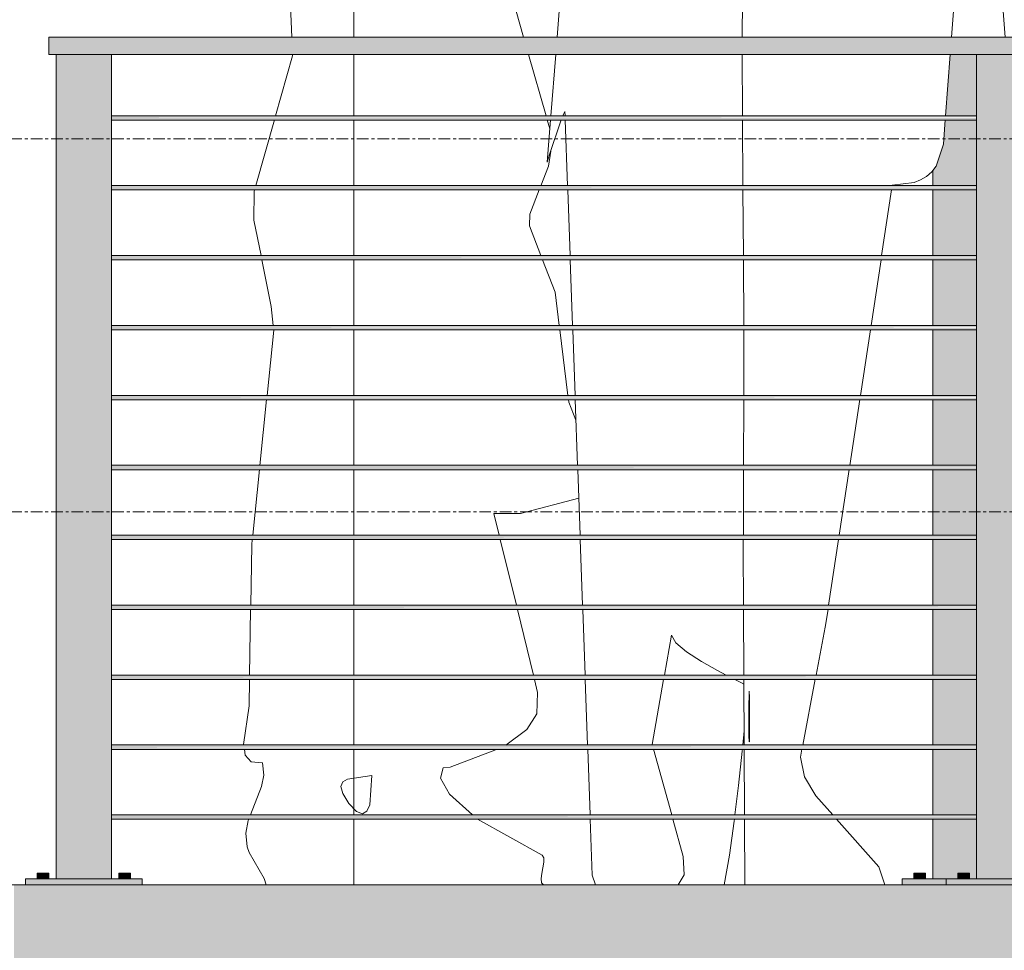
# Model space of a CAD drawing. Header units: inches. Extents: x -3203 to -1826, y -167 to 342.
# Tile 3 of 31: x -3074 to -3032, y -33 to 7. Entities that reach past the tile are written whole.
import ezdxf

# ---------------------------------------------------------------- set-up
doc = ezdxf.new("R2010")
doc.units = ezdxf.units.IN
doc.header["$MEASUREMENT"] = 0
doc.linetypes.add('Grid Line 1_2_', pattern=[0.875, 0.5, -0.125, 0.125, -0.125])
for name, color, linetype, lineweight in [('A-DETL-GENF-1', 8, 'Continuous', 9), ('A-FLOR', 192, 'Continuous', 18), ('A-FLOR-HRAL', 11, 'Continuous', 9), ('A-FLOR-LEVL-1', 51, 'Grid Line 1_2_', 9)]:
    doc.layers.add(name, color=color, linetype=linetype, lineweight=lineweight)

# ---------------------------------------------------------------- blocks, each defined once
blk = doc.blocks.new('Railing - 2_ x 1_2_ 2-1173542-BUILDING ELEVATION - WEST')
at = {"layer": 'A-FLOR-HRAL'}
for points in [[(-2756, -29.75), (-2754.149, -29.75), (-2754.149, 5.625), (-2756.524, 5.625), (-2756.524, -29.75)], [(-2757.328, -29.75), (-2757.087, -29.75), (-2757.087, -29.5), (-2757.337, -29.5), (-2757.332, -29.75)], [(-2756.841, -29.75), (-2756.837, -29.75), (-2756.845, -29.5), (-2757.087, -29.5), (-2757.087, -29.75), (-2756.845, -29.75)], [(-2753.803, -29.75), (-2753.587, -29.75), (-2753.598, -29.5), (-2753.837, -29.5), (-2753.816, -29.75)], [(-2753.341, -29.75), (-2753.337, -29.75), (-2753.345, -29.5), (-2753.587, -29.5), (-2753.587, -29.75), (-2753.345, -29.75)], [(-2752.837, -30), (-2752.837, -29.75), (-2757.837, -29.75), (-2757.837, -30), (-2753.598, -30)]]:
    blk.add_hatch(color=256, dxfattribs=at).paths.add_polyline_path(points, flags=0)
for p, q in [((-2756.524, -29.75), (-2756.524, 5.625)), ((-2754.149, -29.75), (-2754.149, 5.625)), ((-2757.337, -29.5), (-2757.337, -29.75)), ((-2757.337, -29.5), (-2757.087, -29.5)), ((-2757.087, -29.5), (-2756.837, -29.5)), ((-2756.837, -29.75), (-2756.837, -29.5)), ((-2753.837, -29.5), (-2753.837, -29.75)), ((-2753.837, -29.5), (-2753.587, -29.5)), ((-2753.587, -29.5), (-2753.337, -29.5)), ((-2753.337, -29.75), (-2753.337, -29.5)), ((-2757.837, -29.75), (-2752.837, -29.75)), ((-2757.837, -30), (-2757.837, -29.75)), ((-2752.837, -30), (-2752.837, -29.75))]:
    blk.add_line(p, q, dxfattribs=at)
blk = doc.blocks.new('Railing - 2_ x 1_2_ 2-V1-BUILDING ELEVATION - WEST')
at = {"layer": 'A-FLOR-HRAL'}
h = blk.add_hatch(color=256, dxfattribs=at)
h.paths.add_polyline_path([(-3034.9, -29.75), (-3033.837, -29.75), (-3033.828, -29.5), (-3033.337, -29.5), (-3033.337, -29.75), (-3033.024, -29.75), (-3033.024, -27.188), (-3034.9, -27.188), (-3034.9, -29.107)], flags=0)
h.paths.add_polyline_path([(-3033.024, -27), (-3033.024, -24.188), (-3034.9, -24.188), (-3034.9, -27), (-3034.637, -27)], flags=0)
h.paths.add_polyline_path([(-3033.024, -24), (-3033.024, -21.188), (-3034.9, -21.188), (-3034.9, -24), (-3034.637, -24)], flags=0)
h.paths.add_polyline_path([(-3033.024, -21), (-3033.024, -18.188), (-3034.9, -18.188), (-3034.9, -21), (-3034.637, -21)], flags=0)
h.paths.add_polyline_path([(-3033.024, -18), (-3033.024, -15.188), (-3034.9, -15.188), (-3034.9, -18), (-3034.637, -18)], flags=0)
h.paths.add_polyline_path([(-3033.024, -15), (-3033.024, -12.188), (-3034.9, -12.188), (-3034.9, -15), (-3034.637, -15)], flags=0)
h.paths.add_polyline_path([(-3034.637, -12), (-3033.024, -12), (-3033.024, -9.187), (-3034.9, -9.187), (-3034.9, -12)], flags=0)
h.paths.add_polyline_path([(-3033.024, -9), (-3033.024, -6.187), (-3034.9, -6.187), (-3034.9, -9), (-3034.637, -9)], flags=0)
h.paths.add_polyline_path([(-3034.9, -6), (-3033.024, -6), (-3033.024, -3.188), (-3034.9, -3.188), (-3034.9, -3.262)], flags=0)
h.paths.add_polyline_path([(-3034.76, -3), (-3033.024, -3), (-3033.024, -0.188), (-3034.9, -0.188), (-3034.9, -3)], flags=0)
h.paths.add_polyline_path([(-3033.024, 0), (-3033.024, 2.812), (-3034.373, 2.812), (-3034.453, 1.778), (-3034.76, 0.832), (-3034.9, 0.654), (-3034.9, 0), (-3034.637, 0)], flags=0)
h.paths.add_polyline_path([(-3033.592, 3), (-3033.024, 3), (-3033.024, 5.625), (-3034.155, 5.625), (-3034.359, 3), (-3034.057, 3)], flags=0)
for points in [[(-3035.704, -29.75), (-3035.463, -29.75), (-3035.463, -29.5), (-3035.713, -29.5), (-3035.709, -29.75)], [(-3035.266, -29.75), (-3035.213, -29.75), (-3035.222, -29.5), (-3035.463, -29.5), (-3035.463, -29.75), (-3035.286, -29.75)], [(-3034.637, -30), (-3034.337, -30), (-3034.337, -29.75), (-3036.213, -29.75), (-3036.213, -30)]]:
    blk.add_hatch(color=256, dxfattribs=at).paths.add_polyline_path(points, flags=0)
for p, q in [((-3034.9, -0.004), (-3034.9, 0.654)), ((-3034.9, -3.004), (-3034.9, -0.183)), ((-3034.9, -6.004), (-3034.9, -3.183)), ((-3034.9, -9.004), (-3034.9, -6.183)), ((-3034.9, -12.004), (-3034.9, -9.183)), ((-3034.9, -15.004), (-3034.9, -12.183)), ((-3034.9, -18.004), (-3034.9, -15.183)), ((-3034.9, -21.004), (-3034.9, -18.183)), ((-3034.9, -24.004), (-3034.9, -21.183)), ((-3034.9, -27.004), (-3034.9, -24.183)), ((-3034.9, -29.75), (-3034.9, -27.183)), ((-3035.713, -29.5), (-3035.713, -29.75)), ((-3035.713, -29.5), (-3035.463, -29.5)), ((-3035.463, -29.5), (-3035.213, -29.5)), ((-3035.213, -29.75), (-3035.213, -29.5)), ((-3036.213, -29.75), (-3034.337, -29.75)), ((-3036.213, -30), (-3036.213, -29.75))]:
    blk.add_line(p, q, dxfattribs=at)
blk = doc.blocks.new('Railing - 2_ x 1_2_ 2-V8-BUILDING ELEVATION - WEST')
at = {"layer": 'A-FLOR-HRAL'}
for points in [[(-3070.667, -29.75), (-3070.149, -29.75), (-3070.149, 5.625), (-3072.524, 5.625), (-3072.524, -29.75)], [(-3073.328, -29.75), (-3072.837, -29.75), (-3072.845, -29.5), (-3073.337, -29.5), (-3073.332, -29.75)], [(-3069.337, -29.75), (-3069.345, -29.5), (-3069.837, -29.5), (-3069.816, -29.75), (-3069.341, -29.75)], [(-3070.667, -30), (-3068.837, -30), (-3068.837, -29.75), (-3073.837, -29.75), (-3073.837, -30), (-3073.069, -30)]]:
    blk.add_hatch(color=256, dxfattribs=at).paths.add_polyline_path(points, flags=0)
for p, q in [((-3072.524, -29.75), (-3072.524, 5.625)), ((-3070.149, -29.75), (-3070.149, 5.625)), ((-3073.337, -29.5), (-3073.337, -29.75)), ((-3073.337, -29.5), (-3072.837, -29.5)), ((-3072.837, -29.75), (-3072.837, -29.5)), ((-3069.837, -29.5), (-3069.837, -29.75)), ((-3069.837, -29.5), (-3069.337, -29.5)), ((-3069.337, -29.75), (-3069.337, -29.5)), ((-3073.837, -29.75), (-3068.837, -29.75)), ((-3073.837, -30), (-3073.837, -29.75)), ((-3068.837, -30), (-3068.837, -29.75))]:
    blk.add_line(p, q, dxfattribs=at)
blk = doc.blocks.new('Railing - Railing-1114347-BUILDING ELEVATION - WEST')
at = {"layer": 'A-FLOR-HRAL'}
blk.add_hatch(color=256, dxfattribs=at).paths.add_polyline_path([(-2885.71, 5.625), (-2715.837, 5.625), (-2715.837, 6.375), (-3072.837, 6.375), (-3072.837, 5.625), (-2924.143, 5.625)], flags=0)
h = blk.add_hatch(color=256, dxfattribs=at)
h.paths.add_polyline_path([(-3070.149, 2.906), (-3033.024, 2.928), (-3033.024, 3), (-3070.149, 2.987), (-3070.149, 2.93)], flags=0)
h.paths.add_polyline_path([(-2813.649, 2.906), (-2796.024, 2.912), (-2796.024, 3), (-2833.149, 2.987), (-2833.149, 2.906), (-2818.453, 2.906)], flags=0)
h.paths.add_polyline_path([(-2718.524, 2.906), (-2718.524, 3), (-2754.149, 2.987), (-2754.149, 2.906), (-2719.97, 2.906)], flags=0)
h.paths.add_polyline_path([(-3030.649, 2.906), (-2993.524, 2.925), (-2993.524, 3), (-3030.649, 2.986), (-3030.649, 2.928)], flags=0)
h.paths.add_polyline_path([(-2991.149, 2.906), (-2954.024, 2.923), (-2954.024, 3), (-2991.149, 2.984), (-2991.149, 2.925)], flags=0)
h.paths.add_polyline_path([(-2951.649, 2.906), (-2914.524, 2.92), (-2914.535, 3), (-2951.649, 2.982), (-2951.649, 2.922)], flags=0)
h.paths.add_polyline_path([(-2756.524, 2.906), (-2756.524, 3), (-2793.649, 2.987), (-2793.649, 2.906), (-2758.402, 2.906)], flags=0)
h.paths.add_polyline_path([(-2912.149, 2.906), (-2875.024, 2.917), (-2875.024, 3), (-2912.149, 2.981), (-2912.149, 2.92)], flags=0)
h.paths.add_polyline_path([(-2835.524, 2.906), (-2835.524, 3), (-2872.649, 2.979), (-2872.649, 2.906), (-2837.67, 2.906)], flags=0)
h = blk.add_hatch(color=256, dxfattribs=at)
h.paths.add_polyline_path([(-2718.524, 2.812), (-2718.524, 2.906), (-2754.149, 2.904), (-2754.149, 2.812), (-2719.97, 2.812)], flags=0)
h.paths.add_polyline_path([(-3070.149, 2.812), (-3033.024, 2.827), (-3033.024, 2.906), (-3070.149, 2.906), (-3070.149, 2.816)], flags=0)
h.paths.add_polyline_path([(-3030.649, 2.812), (-2993.524, 2.828), (-2993.524, 2.906), (-3030.649, 2.885), (-3030.649, 2.813)], flags=0)
h.paths.add_polyline_path([(-2991.149, 2.812), (-2954.024, 2.83), (-2954.024, 2.906), (-2991.149, 2.887), (-2991.149, 2.813)], flags=0)
h.paths.add_polyline_path([(-2756.524, 2.812), (-2756.524, 2.906), (-2793.649, 2.901), (-2793.649, 2.812), (-2758.402, 2.812)], flags=0)
h.paths.add_polyline_path([(-2951.649, 2.812), (-2914.524, 2.832), (-2914.535, 2.906), (-2951.649, 2.89), (-2951.649, 2.814)], flags=0)
h.paths.add_polyline_path([(-2912.149, 2.812), (-2875.024, 2.833), (-2875.024, 2.906), (-2912.149, 2.893), (-2912.149, 2.814)], flags=0)
h.paths.add_polyline_path([(-2872.649, 2.812), (-2835.524, 2.825), (-2835.524, 2.906), (-2872.649, 2.896), (-2872.649, 2.814)], flags=0)
h.paths.add_polyline_path([(-2833.149, 2.812), (-2796.024, 2.825), (-2796.024, 2.906), (-2833.149, 2.898), (-2833.149, 2.815)], flags=0)
h = blk.add_hatch(color=256, dxfattribs=at)
h.paths.add_polyline_path([(-3070.149, -0.094), (-3033.024, -0.072), (-3033.024, 0), (-3070.149, -0.013), (-3070.149, -0.07)], flags=0)
h.paths.add_polyline_path([(-2835.524, -0.094), (-2835.524, 0), (-2872.649, -0.021), (-2872.649, -0.094), (-2837.67, -0.094)], flags=0)
h.paths.add_polyline_path([(-2718.524, -0.094), (-2718.524, 0), (-2754.149, -0.013), (-2754.149, -0.094), (-2719.97, -0.094)], flags=0)
h.paths.add_polyline_path([(-3030.649, -0.094), (-2993.524, -0.075), (-2993.524, 0), (-3030.649, -0.014), (-3030.649, -0.072)], flags=0)
h.paths.add_polyline_path([(-2991.149, -0.094), (-2954.024, -0.077), (-2954.024, 0), (-2991.149, -0.016), (-2991.149, -0.075)], flags=0)
h.paths.add_polyline_path([(-2833.149, -0.094), (-2796.024, -0.088), (-2796.024, 0), (-2833.149, -0.013), (-2833.149, -0.086)], flags=0)
h.paths.add_polyline_path([(-2756.524, -0.094), (-2756.524, 0), (-2793.649, -0.013), (-2793.649, -0.094), (-2758.402, -0.094)], flags=0)
h.paths.add_polyline_path([(-2951.649, -0.094), (-2914.524, -0.08), (-2914.535, 0), (-2951.649, -0.018), (-2951.649, -0.078)], flags=0)
h.paths.add_polyline_path([(-2912.149, -0.094), (-2875.024, -0.083), (-2875.024, 0), (-2912.149, -0.019), (-2912.149, -0.08)], flags=0)
h = blk.add_hatch(color=256, dxfattribs=at)
h.paths.add_polyline_path([(-2718.524, -0.188), (-2718.524, -0.094), (-2754.149, -0.096), (-2754.149, -0.188), (-2719.97, -0.188)], flags=0)
h.paths.add_polyline_path([(-3070.149, -0.188), (-3033.024, -0.173), (-3033.024, -0.094), (-3070.149, -0.094), (-3070.149, -0.184)], flags=0)
h.paths.add_polyline_path([(-3030.649, -0.188), (-2993.524, -0.172), (-2993.524, -0.094), (-3030.649, -0.115), (-3030.649, -0.187)], flags=0)
h.paths.add_polyline_path([(-2991.149, -0.188), (-2954.024, -0.17), (-2954.024, -0.094), (-2991.149, -0.113), (-2991.149, -0.187)], flags=0)
h.paths.add_polyline_path([(-2756.524, -0.188), (-2756.524, -0.094), (-2793.649, -0.099), (-2793.649, -0.188), (-2758.402, -0.188)], flags=0)
h.paths.add_polyline_path([(-2951.649, -0.188), (-2914.524, -0.168), (-2914.535, -0.094), (-2951.649, -0.11), (-2951.649, -0.186)], flags=0)
h.paths.add_polyline_path([(-2912.149, -0.188), (-2875.024, -0.167), (-2875.024, -0.094), (-2912.149, -0.107), (-2912.149, -0.186)], flags=0)
h.paths.add_polyline_path([(-2796.024, -0.188), (-2796.024, -0.094), (-2833.149, -0.102), (-2833.149, -0.188), (-2796.835, -0.188)], flags=0)
h.paths.add_polyline_path([(-2872.649, -0.188), (-2835.524, -0.175), (-2835.524, -0.094), (-2872.649, -0.104), (-2872.649, -0.186)], flags=0)
h = blk.add_hatch(color=256, dxfattribs=at)
h.paths.add_polyline_path([(-3070.149, -3.094), (-3033.024, -3.072), (-3033.024, -3), (-3070.149, -3.013), (-3070.149, -3.07)], flags=0)
h.paths.add_polyline_path([(-2835.524, -3.094), (-2835.524, -3), (-2872.649, -3.021), (-2872.649, -3.094), (-2837.67, -3.094)], flags=0)
h.paths.add_polyline_path([(-2718.524, -3.094), (-2718.524, -3), (-2754.149, -3.013), (-2754.149, -3.094), (-2719.97, -3.094)], flags=0)
h.paths.add_polyline_path([(-3030.649, -3.094), (-2993.524, -3.075), (-2993.524, -3), (-3030.649, -3.014), (-3030.649, -3.072)], flags=0)
h.paths.add_polyline_path([(-2991.149, -3.094), (-2954.024, -3.077), (-2954.024, -3), (-2991.149, -3.016), (-2991.149, -3.075)], flags=0)
h.paths.add_polyline_path([(-2833.149, -3.094), (-2796.024, -3.088), (-2796.024, -3), (-2833.149, -3.013), (-2833.149, -3.086)], flags=0)
h.paths.add_polyline_path([(-2756.524, -3.094), (-2756.524, -3), (-2793.649, -3.013), (-2793.649, -3.094), (-2758.402, -3.094)], flags=0)
h.paths.add_polyline_path([(-2951.649, -3.094), (-2914.524, -3.08), (-2914.535, -3), (-2951.649, -3.018), (-2951.649, -3.078)], flags=0)
h.paths.add_polyline_path([(-2912.149, -3.094), (-2875.024, -3.083), (-2875.024, -3), (-2912.149, -3.019), (-2912.149, -3.08)], flags=0)
h = blk.add_hatch(color=256, dxfattribs=at)
h.paths.add_polyline_path([(-2718.524, -3.188), (-2718.524, -3.094), (-2754.149, -3.096), (-2754.149, -3.188), (-2719.97, -3.188)], flags=0)
h.paths.add_polyline_path([(-3070.149, -3.188), (-3033.024, -3.173), (-3033.024, -3.094), (-3070.149, -3.094), (-3070.149, -3.184)], flags=0)
h.paths.add_polyline_path([(-3030.649, -3.188), (-2993.524, -3.172), (-2993.524, -3.094), (-3030.649, -3.115), (-3030.649, -3.187)], flags=0)
h.paths.add_polyline_path([(-2991.149, -3.188), (-2954.024, -3.17), (-2954.024, -3.094), (-2991.149, -3.113), (-2991.149, -3.187)], flags=0)
h.paths.add_polyline_path([(-2756.524, -3.188), (-2756.524, -3.094), (-2793.649, -3.099), (-2793.649, -3.188), (-2758.402, -3.188)], flags=0)
h.paths.add_polyline_path([(-2951.649, -3.188), (-2914.524, -3.168), (-2914.535, -3.094), (-2951.649, -3.11), (-2951.649, -3.186)], flags=0)
h.paths.add_polyline_path([(-2912.149, -3.188), (-2875.024, -3.167), (-2875.024, -3.094), (-2912.149, -3.107), (-2912.149, -3.186)], flags=0)
h.paths.add_polyline_path([(-2796.024, -3.188), (-2796.024, -3.094), (-2833.149, -3.102), (-2833.149, -3.188), (-2796.835, -3.188)], flags=0)
h.paths.add_polyline_path([(-2872.649, -3.188), (-2835.524, -3.175), (-2835.524, -3.094), (-2872.649, -3.104), (-2872.649, -3.186)], flags=0)
h = blk.add_hatch(color=256, dxfattribs=at)
h.paths.add_polyline_path([(-3070.149, -6.094), (-3033.024, -6.072), (-3033.024, -6), (-3070.149, -6.013), (-3070.149, -6.07)], flags=0)
h.paths.add_polyline_path([(-2833.149, -6.094), (-2796.024, -6.088), (-2796.024, -6), (-2833.149, -6.013), (-2833.149, -6.086)], flags=0)
h.paths.add_polyline_path([(-2718.524, -6.094), (-2718.524, -6), (-2754.149, -6.013), (-2754.149, -6.094), (-2719.97, -6.094)], flags=0)
h.paths.add_polyline_path([(-2835.524, -6.094), (-2835.524, -6), (-2872.649, -6.021), (-2872.649, -6.094), (-2837.67, -6.094)], flags=0)
h.paths.add_polyline_path([(-3030.649, -6.094), (-2993.524, -6.075), (-2993.524, -6), (-3030.649, -6.014), (-3030.649, -6.072)], flags=0)
h.paths.add_polyline_path([(-2991.149, -6.094), (-2954.024, -6.077), (-2954.024, -6), (-2991.149, -6.016), (-2991.149, -6.075)], flags=0)
h.paths.add_polyline_path([(-2951.649, -6.094), (-2914.524, -6.08), (-2914.535, -6), (-2951.649, -6.018), (-2951.649, -6.078)], flags=0)
h.paths.add_polyline_path([(-2756.524, -6.094), (-2756.524, -6), (-2793.649, -6.013), (-2793.649, -6.094), (-2758.402, -6.094)], flags=0)
h.paths.add_polyline_path([(-2912.149, -6.094), (-2875.024, -6.083), (-2875.024, -6), (-2912.149, -6.019), (-2912.149, -6.08)], flags=0)
h = blk.add_hatch(color=256, dxfattribs=at)
h.paths.add_polyline_path([(-2718.524, -6.187), (-2718.524, -6.094), (-2754.149, -6.096), (-2754.149, -6.187), (-2719.97, -6.187)], flags=0)
h.paths.add_polyline_path([(-3070.149, -6.187), (-3033.024, -6.173), (-3033.024, -6.094), (-3070.149, -6.094), (-3070.149, -6.184)], flags=0)
h.paths.add_polyline_path([(-3030.649, -6.187), (-2993.524, -6.172), (-2993.524, -6.094), (-3030.649, -6.115), (-3030.649, -6.187)], flags=0)
h.paths.add_polyline_path([(-2991.149, -6.187), (-2954.024, -6.17), (-2954.024, -6.094), (-2991.149, -6.113), (-2991.149, -6.187)], flags=0)
h.paths.add_polyline_path([(-2756.524, -6.187), (-2756.524, -6.094), (-2793.649, -6.099), (-2793.649, -6.187), (-2758.402, -6.187)], flags=0)
h.paths.add_polyline_path([(-2951.649, -6.187), (-2914.524, -6.168), (-2914.535, -6.094), (-2951.649, -6.11), (-2951.649, -6.186)], flags=0)
h.paths.add_polyline_path([(-2912.149, -6.187), (-2875.024, -6.167), (-2875.024, -6.094), (-2912.149, -6.107), (-2912.149, -6.186)], flags=0)
h.paths.add_polyline_path([(-2872.649, -6.187), (-2835.524, -6.175), (-2835.524, -6.094), (-2872.649, -6.104), (-2872.649, -6.186)], flags=0)
h.paths.add_polyline_path([(-2796.024, -6.187), (-2796.024, -6.094), (-2833.149, -6.102), (-2833.149, -6.187), (-2799.237, -6.187)], flags=0)
h = blk.add_hatch(color=256, dxfattribs=at)
h.paths.add_polyline_path([(-2888.112, -9.094), (-2875.024, -9.083), (-2875.024, -9), (-2912.149, -9.019), (-2912.133, -9.094), (-2890.514, -9.094)], flags=0)
h.paths.add_polyline_path([(-3068.265, -9.094), (-3033.024, -9.072), (-3033.024, -9), (-3070.149, -9.013), (-3070.149, -9.094)], flags=0)
h.paths.add_polyline_path([(-2718.524, -9.094), (-2718.524, -9), (-2754.149, -9.013), (-2754.149, -9.094), (-2719.97, -9.094)], flags=0)
h.paths.add_polyline_path([(-3030.649, -9.094), (-2993.524, -9.075), (-2993.524, -9), (-3030.649, -9.014), (-3030.649, -9.072)], flags=0)
h.paths.add_polyline_path([(-2991.149, -9.094), (-2954.024, -9.077), (-2954.024, -9), (-2991.149, -9.016), (-2991.149, -9.075)], flags=0)
h.paths.add_polyline_path([(-2951.649, -9.094), (-2914.524, -9.08), (-2914.535, -9), (-2951.649, -9.018), (-2951.649, -9.078)], flags=0)
h.paths.add_polyline_path([(-2756.524, -9.094), (-2756.524, -9), (-2793.649, -9.013), (-2793.649, -9.094), (-2758.402, -9.094)], flags=0)
h.paths.add_polyline_path([(-2872.649, -9.094), (-2835.524, -9.086), (-2835.524, -9), (-2872.649, -9.021), (-2872.649, -9.083)], flags=0)
h.paths.add_polyline_path([(-2796.024, -9.094), (-2796.024, -9), (-2833.149, -9.013), (-2833.149, -9.094), (-2796.835, -9.094)], flags=0)
h = blk.add_hatch(color=256, dxfattribs=at)
h.paths.add_polyline_path([(-2718.524, -9.187), (-2718.524, -9.094), (-2754.149, -9.096), (-2754.149, -9.187), (-2719.97, -9.187)], flags=0)
h.paths.add_polyline_path([(-2955.37, -9.187), (-2954.024, -9.17), (-2954.024, -9.094), (-2991.149, -9.113), (-2991.149, -9.187), (-2957.772, -9.187)], flags=0)
h.paths.add_polyline_path([(-2951.649, -9.187), (-2914.524, -9.168), (-2914.535, -9.094), (-2951.649, -9.11), (-2951.649, -9.186)], flags=0)
h.paths.add_polyline_path([(-3070.149, -9.187), (-3033.024, -9.173), (-3033.024, -9.094), (-3070.149, -9.094), (-3070.149, -9.184)], flags=0)
h.paths.add_polyline_path([(-2912.149, -9.187), (-2875.024, -9.167), (-2875.024, -9.094), (-2912.149, -9.107), (-2912.149, -9.186)], flags=0)
h.paths.add_polyline_path([(-2756.524, -9.187), (-2756.524, -9.094), (-2793.649, -9.099), (-2793.649, -9.187), (-2758.402, -9.187)], flags=0)
h.paths.add_polyline_path([(-2993.524, -9.187), (-2993.524, -9.094), (-3030.649, -9.115), (-3030.649, -9.187), (-2993.802, -9.187)], flags=0)
h.paths.add_polyline_path([(-2872.649, -9.187), (-2835.524, -9.175), (-2835.524, -9.094), (-2872.649, -9.104), (-2872.649, -9.186)], flags=0)
h.paths.add_polyline_path([(-2796.024, -9.187), (-2796.024, -9.094), (-2833.149, -9.102), (-2833.149, -9.187), (-2796.835, -9.187)], flags=0)
h = blk.add_hatch(color=256, dxfattribs=at)
h.paths.add_polyline_path([(-3070.149, -12.094), (-3033.024, -12.072), (-3033.024, -12), (-3070.149, -12.013), (-3070.149, -12.07)], flags=0)
h.paths.add_polyline_path([(-2835.524, -12.094), (-2835.524, -12), (-2872.649, -12.021), (-2872.649, -12.094), (-2837.67, -12.094)], flags=0)
h.paths.add_polyline_path([(-2718.524, -12.094), (-2718.524, -12), (-2754.149, -12.013), (-2754.149, -12.094), (-2719.97, -12.094)], flags=0)
h.paths.add_polyline_path([(-3030.649, -12.094), (-2993.524, -12.075), (-2993.524, -12), (-3030.649, -12.014), (-3030.649, -12.072)], flags=0)
h.paths.add_polyline_path([(-2991.149, -12.094), (-2954.024, -12.077), (-2954.024, -12), (-2991.149, -12.016), (-2991.149, -12.075)], flags=0)
h.paths.add_polyline_path([(-2833.149, -12.094), (-2796.024, -12.088), (-2796.024, -12), (-2833.149, -12.013), (-2833.149, -12.086)], flags=0)
h.paths.add_polyline_path([(-2756.524, -12.094), (-2756.524, -12), (-2793.649, -12.013), (-2793.649, -12.094), (-2758.402, -12.094)], flags=0)
h.paths.add_polyline_path([(-2951.649, -12.094), (-2914.524, -12.08), (-2914.535, -12), (-2951.649, -12.018), (-2951.649, -12.078)], flags=0)
h.paths.add_polyline_path([(-2912.149, -12.094), (-2875.024, -12.083), (-2875.024, -12), (-2912.149, -12.019), (-2912.149, -12.08)], flags=0)
h = blk.add_hatch(color=256, dxfattribs=at)
h.paths.add_polyline_path([(-2718.524, -12.188), (-2718.524, -12.094), (-2754.149, -12.096), (-2754.149, -12.188), (-2719.97, -12.188)], flags=0)
h.paths.add_polyline_path([(-3070.149, -12.188), (-3033.024, -12.173), (-3033.024, -12.094), (-3070.149, -12.094), (-3070.149, -12.184)], flags=0)
h.paths.add_polyline_path([(-3030.649, -12.188), (-2993.524, -12.172), (-2993.524, -12.094), (-3030.649, -12.115), (-3030.649, -12.187)], flags=0)
h.paths.add_polyline_path([(-2991.149, -12.188), (-2954.024, -12.17), (-2954.024, -12.094), (-2991.149, -12.113), (-2991.149, -12.187)], flags=0)
h.paths.add_polyline_path([(-2756.524, -12.188), (-2756.524, -12.094), (-2793.649, -12.099), (-2793.649, -12.188), (-2758.402, -12.188)], flags=0)
h.paths.add_polyline_path([(-2951.649, -12.188), (-2914.524, -12.168), (-2914.535, -12.094), (-2951.649, -12.11), (-2951.649, -12.186)], flags=0)
h.paths.add_polyline_path([(-2912.149, -12.188), (-2875.024, -12.167), (-2875.024, -12.094), (-2912.149, -12.107), (-2912.149, -12.186)], flags=0)
h.paths.add_polyline_path([(-2796.024, -12.188), (-2796.024, -12.094), (-2833.149, -12.102), (-2833.149, -12.188), (-2796.835, -12.188)], flags=0)
h.paths.add_polyline_path([(-2872.649, -12.188), (-2835.524, -12.175), (-2835.524, -12.094), (-2872.649, -12.104), (-2872.649, -12.186)], flags=0)
h = blk.add_hatch(color=256, dxfattribs=at)
h.paths.add_polyline_path([(-3070.149, -15.094), (-3033.024, -15.072), (-3033.024, -15), (-3070.149, -15.013), (-3070.149, -15.07)], flags=0)
h.paths.add_polyline_path([(-2835.524, -15.094), (-2835.524, -15), (-2872.649, -15.021), (-2872.649, -15.094), (-2837.67, -15.094)], flags=0)
h.paths.add_polyline_path([(-2718.524, -15.094), (-2718.524, -15), (-2754.149, -15.013), (-2754.149, -15.094), (-2719.97, -15.094)], flags=0)
h.paths.add_polyline_path([(-3030.649, -15.094), (-2993.524, -15.075), (-2993.524, -15), (-3030.649, -15.014), (-3030.649, -15.072)], flags=0)
h.paths.add_polyline_path([(-2991.149, -15.094), (-2954.024, -15.077), (-2954.024, -15), (-2991.149, -15.016), (-2991.149, -15.075)], flags=0)
h.paths.add_polyline_path([(-2833.149, -15.094), (-2796.024, -15.088), (-2796.024, -15), (-2833.149, -15.013), (-2833.149, -15.086)], flags=0)
h.paths.add_polyline_path([(-2756.524, -15.094), (-2756.524, -15), (-2793.649, -15.013), (-2793.649, -15.094), (-2758.402, -15.094)], flags=0)
h.paths.add_polyline_path([(-2951.649, -15.094), (-2914.524, -15.08), (-2914.535, -15), (-2951.649, -15.018), (-2951.649, -15.078)], flags=0)
h.paths.add_polyline_path([(-2912.149, -15.094), (-2875.024, -15.083), (-2875.024, -15), (-2912.149, -15.019), (-2912.149, -15.08)], flags=0)
h = blk.add_hatch(color=256, dxfattribs=at)
h.paths.add_polyline_path([(-2718.524, -15.188), (-2718.524, -15.094), (-2754.149, -15.096), (-2754.149, -15.188), (-2719.97, -15.188)], flags=0)
h.paths.add_polyline_path([(-3070.149, -15.188), (-3033.024, -15.173), (-3033.024, -15.094), (-3070.149, -15.094), (-3070.149, -15.184)], flags=0)
h.paths.add_polyline_path([(-3030.649, -15.188), (-2993.524, -15.172), (-2993.524, -15.094), (-3030.649, -15.115), (-3030.649, -15.187)], flags=0)
h.paths.add_polyline_path([(-2991.149, -15.188), (-2954.024, -15.17), (-2954.024, -15.094), (-2991.149, -15.113), (-2991.149, -15.187)], flags=0)
h.paths.add_polyline_path([(-2756.524, -15.188), (-2756.524, -15.094), (-2793.649, -15.099), (-2793.649, -15.188), (-2758.402, -15.188)], flags=0)
h.paths.add_polyline_path([(-2951.649, -15.188), (-2914.524, -15.168), (-2914.535, -15.094), (-2951.649, -15.11), (-2951.649, -15.186)], flags=0)
h.paths.add_polyline_path([(-2912.149, -15.188), (-2875.024, -15.167), (-2875.024, -15.094), (-2912.149, -15.107), (-2912.149, -15.186)], flags=0)
h.paths.add_polyline_path([(-2796.024, -15.188), (-2796.024, -15.094), (-2833.149, -15.102), (-2833.149, -15.188), (-2796.835, -15.188)], flags=0)
h.paths.add_polyline_path([(-2872.649, -15.188), (-2835.524, -15.175), (-2835.524, -15.094), (-2872.649, -15.104), (-2872.649, -15.186)], flags=0)
h = blk.add_hatch(color=256, dxfattribs=at)
h.paths.add_polyline_path([(-2880.906, -18.094), (-2875.024, -18.083), (-2875.024, -18), (-2912.149, -18.019), (-2912.133, -18.094), (-2883.308, -18.094)], flags=0)
h.paths.add_polyline_path([(-3068.265, -18.094), (-3033.024, -18.072), (-3033.024, -18), (-3070.149, -18.013), (-3070.149, -18.094)], flags=0)
h.paths.add_polyline_path([(-2718.524, -18.094), (-2718.524, -18), (-2754.149, -18.013), (-2754.149, -18.094), (-2719.97, -18.094)], flags=0)
h.paths.add_polyline_path([(-3030.649, -18.094), (-2993.524, -18.075), (-2993.524, -18), (-3030.649, -18.014), (-3030.649, -18.072)], flags=0)
h.paths.add_polyline_path([(-2991.149, -18.094), (-2954.024, -18.077), (-2954.024, -18), (-2991.149, -18.016), (-2991.149, -18.075)], flags=0)
h.paths.add_polyline_path([(-2951.649, -18.094), (-2914.524, -18.08), (-2914.535, -18), (-2951.649, -18.018), (-2951.649, -18.078)], flags=0)
h.paths.add_polyline_path([(-2756.524, -18.094), (-2756.524, -18), (-2793.649, -18.013), (-2793.649, -18.094), (-2758.402, -18.094)], flags=0)
h.paths.add_polyline_path([(-2872.649, -18.094), (-2835.524, -18.086), (-2835.524, -18), (-2872.649, -18.021), (-2872.649, -18.083)], flags=0)
h.paths.add_polyline_path([(-2833.149, -18.094), (-2796.024, -18.088), (-2796.024, -18), (-2833.149, -18.013), (-2833.149, -18.086)], flags=0)
h = blk.add_hatch(color=256, dxfattribs=at)
h.paths.add_polyline_path([(-2718.524, -18.188), (-2718.524, -18.094), (-2754.149, -18.096), (-2754.149, -18.188), (-2719.97, -18.188)], flags=0)
h.paths.add_polyline_path([(-2955.37, -18.188), (-2954.024, -18.17), (-2954.024, -18.094), (-2991.149, -18.113), (-2991.149, -18.188), (-2957.772, -18.188)], flags=0)
h.paths.add_polyline_path([(-2951.649, -18.188), (-2914.524, -18.168), (-2914.535, -18.094), (-2951.649, -18.11), (-2951.649, -18.186)], flags=0)
h.paths.add_polyline_path([(-3070.149, -18.188), (-3033.024, -18.173), (-3033.024, -18.094), (-3070.149, -18.094), (-3070.149, -18.184)], flags=0)
h.paths.add_polyline_path([(-2912.149, -18.188), (-2875.024, -18.167), (-2875.024, -18.094), (-2912.149, -18.107), (-2912.149, -18.186)], flags=0)
h.paths.add_polyline_path([(-2756.524, -18.188), (-2756.524, -18.094), (-2793.649, -18.099), (-2793.649, -18.188), (-2758.402, -18.188)], flags=0)
h.paths.add_polyline_path([(-2993.524, -18.188), (-2993.524, -18.094), (-3030.649, -18.115), (-3030.649, -18.188), (-2993.802, -18.188)], flags=0)
h.paths.add_polyline_path([(-2872.649, -18.188), (-2835.524, -18.175), (-2835.524, -18.094), (-2872.649, -18.104), (-2872.649, -18.186)], flags=0)
h.paths.add_polyline_path([(-2796.024, -18.188), (-2796.024, -18.094), (-2833.149, -18.102), (-2833.149, -18.188), (-2796.835, -18.188)], flags=0)
h = blk.add_hatch(color=256, dxfattribs=at)
h.paths.add_polyline_path([(-3070.149, -21.094), (-3033.024, -21.072), (-3033.024, -21), (-3070.149, -21.013), (-3070.149, -21.07)], flags=0)
h.paths.add_polyline_path([(-2835.524, -21.094), (-2835.524, -21), (-2872.649, -21.021), (-2872.649, -21.094), (-2837.67, -21.094)], flags=0)
h.paths.add_polyline_path([(-2718.524, -21.094), (-2718.524, -21), (-2754.149, -21.013), (-2754.149, -21.094), (-2719.97, -21.094)], flags=0)
h.paths.add_polyline_path([(-3030.649, -21.094), (-2993.524, -21.075), (-2993.524, -21), (-3030.649, -21.014), (-3030.649, -21.072)], flags=0)
h.paths.add_polyline_path([(-2991.149, -21.094), (-2954.024, -21.077), (-2954.024, -21), (-2991.149, -21.016), (-2991.149, -21.075)], flags=0)
h.paths.add_polyline_path([(-2833.149, -21.094), (-2796.024, -21.088), (-2796.024, -21), (-2833.149, -21.013), (-2833.149, -21.086)], flags=0)
h.paths.add_polyline_path([(-2756.524, -21.094), (-2756.524, -21), (-2793.649, -21.013), (-2793.649, -21.094), (-2758.402, -21.094)], flags=0)
h.paths.add_polyline_path([(-2951.649, -21.094), (-2914.524, -21.08), (-2914.535, -21), (-2951.649, -21.018), (-2951.649, -21.078)], flags=0)
h.paths.add_polyline_path([(-2912.149, -21.094), (-2875.024, -21.083), (-2875.024, -21), (-2912.149, -21.019), (-2912.149, -21.08)], flags=0)
h = blk.add_hatch(color=256, dxfattribs=at)
h.paths.add_polyline_path([(-2718.524, -21.188), (-2718.524, -21.094), (-2754.149, -21.096), (-2754.149, -21.188), (-2719.97, -21.188)], flags=0)
h.paths.add_polyline_path([(-3070.149, -21.188), (-3033.024, -21.173), (-3033.024, -21.094), (-3070.149, -21.094), (-3070.149, -21.184)], flags=0)
h.paths.add_polyline_path([(-3030.649, -21.188), (-2993.524, -21.172), (-2993.524, -21.094), (-3030.649, -21.115), (-3030.649, -21.187)], flags=0)
h.paths.add_polyline_path([(-2991.149, -21.188), (-2954.024, -21.17), (-2954.024, -21.094), (-2991.149, -21.113), (-2991.149, -21.187)], flags=0)
h.paths.add_polyline_path([(-2756.524, -21.188), (-2756.524, -21.094), (-2793.649, -21.099), (-2793.649, -21.188), (-2758.402, -21.188)], flags=0)
h.paths.add_polyline_path([(-2951.649, -21.188), (-2914.524, -21.168), (-2914.535, -21.094), (-2951.649, -21.11), (-2951.649, -21.186)], flags=0)
h.paths.add_polyline_path([(-2912.149, -21.188), (-2875.024, -21.167), (-2875.024, -21.094), (-2912.149, -21.107), (-2912.149, -21.186)], flags=0)
h.paths.add_polyline_path([(-2796.024, -21.188), (-2796.024, -21.094), (-2833.149, -21.102), (-2833.149, -21.188), (-2796.835, -21.188)], flags=0)
h.paths.add_polyline_path([(-2872.649, -21.188), (-2835.524, -21.175), (-2835.524, -21.094), (-2872.649, -21.104), (-2872.649, -21.186)], flags=0)
h = blk.add_hatch(color=256, dxfattribs=at)
h.paths.add_polyline_path([(-2885.71, -24.094), (-2875.024, -24.083), (-2875.024, -24), (-2912.149, -24.019), (-2912.133, -24.094), (-2888.112, -24.094)], flags=0)
h.paths.add_polyline_path([(-3068.265, -24.094), (-3033.024, -24.072), (-3033.024, -24), (-3070.149, -24.013), (-3070.149, -24.094)], flags=0)
h.paths.add_polyline_path([(-2715.837, -24.094), (-2715.837, -24), (-2716.149, -24.013), (-2716.149, -24.094)], flags=0)
h.paths.add_polyline_path([(-3030.649, -24.094), (-2993.524, -24.075), (-2993.524, -24), (-3030.649, -24.014), (-3030.649, -24.072)], flags=0)
h.paths.add_polyline_path([(-2718.524, -24.094), (-2718.524, -24), (-2754.149, -24.013), (-2754.149, -24.094), (-2719.97, -24.094)], flags=0)
h.paths.add_polyline_path([(-2991.149, -24.094), (-2954.024, -24.077), (-2954.024, -24), (-2991.149, -24.016), (-2991.149, -24.075)], flags=0)
h.paths.add_polyline_path([(-2951.649, -24.094), (-2914.524, -24.08), (-2914.535, -24), (-2951.649, -24.018), (-2951.649, -24.078)], flags=0)
h.paths.add_polyline_path([(-2756.524, -24.094), (-2756.524, -24), (-2793.649, -24.013), (-2793.649, -24.094), (-2758.402, -24.094)], flags=0)
h.paths.add_polyline_path([(-2872.649, -24.094), (-2835.524, -24.086), (-2835.524, -24), (-2872.649, -24.021), (-2872.649, -24.083)], flags=0)
h.paths.add_polyline_path([(-2796.024, -24.094), (-2796.024, -24), (-2833.149, -24.013), (-2833.149, -24.094), (-2796.835, -24.094)], flags=0)
h = blk.add_hatch(color=256, dxfattribs=at)
h.paths.add_polyline_path([(-2716.149, -24.188), (-2715.837, -24.175), (-2715.837, -24.094), (-2716.149, -24.094), (-2716.149, -24.184)], flags=0)
h.paths.add_polyline_path([(-2852.082, -24.188), (-2835.524, -24.175), (-2835.524, -24.094), (-2872.649, -24.104), (-2872.649, -24.188), (-2854.484, -24.188)], flags=0)
h.paths.add_polyline_path([(-2951.649, -24.188), (-2914.524, -24.168), (-2914.535, -24.094), (-2951.649, -24.11), (-2951.649, -24.186)], flags=0)
h.paths.add_polyline_path([(-2718.524, -24.188), (-2718.524, -24.094), (-2754.149, -24.096), (-2754.149, -24.188), (-2719.97, -24.188)], flags=0)
h.paths.add_polyline_path([(-2954.024, -24.188), (-2954.024, -24.094), (-2991.149, -24.113), (-2991.149, -24.188), (-2955.37, -24.188)], flags=0)
h.paths.add_polyline_path([(-2996.204, -24.188), (-2993.524, -24.172), (-2993.524, -24.094), (-3030.649, -24.115), (-3030.649, -24.188), (-2998.606, -24.188)], flags=0)
h.paths.add_polyline_path([(-3070.149, -24.188), (-3033.024, -24.173), (-3033.024, -24.094), (-3070.149, -24.094), (-3070.149, -24.184)], flags=0)
h.paths.add_polyline_path([(-2756.524, -24.188), (-2756.524, -24.094), (-2793.649, -24.099), (-2793.649, -24.188), (-2758.402, -24.188)], flags=0)
h.paths.add_polyline_path([(-2912.149, -24.188), (-2875.024, -24.167), (-2875.024, -24.094), (-2912.149, -24.107), (-2912.149, -24.186)], flags=0)
h.paths.add_polyline_path([(-2833.149, -24.188), (-2796.024, -24.175), (-2796.024, -24.094), (-2833.149, -24.102), (-2833.149, -24.185)], flags=0)
h = blk.add_hatch(color=256, dxfattribs=at)
h.paths.add_polyline_path([(-2878.504, -27.094), (-2875.024, -27.083), (-2875.024, -27), (-2912.149, -27.019), (-2912.133, -27.094), (-2880.906, -27.094)], flags=0)
h.paths.add_polyline_path([(-3068.265, -27.094), (-3033.024, -27.072), (-3033.024, -27), (-3070.149, -27.013), (-3070.149, -27.094)], flags=0)
h.paths.add_polyline_path([(-2715.837, -27.094), (-2715.837, -27), (-2716.149, -27.013), (-2716.149, -27.094)], flags=0)
h.paths.add_polyline_path([(-3030.649, -27.094), (-2993.524, -27.075), (-2993.524, -27), (-3030.649, -27.014), (-3030.649, -27.072)], flags=0)
h.paths.add_polyline_path([(-2718.524, -27.094), (-2718.524, -27), (-2754.149, -27.013), (-2754.149, -27.094), (-2722.372, -27.094)], flags=0)
h.paths.add_polyline_path([(-2991.149, -27.094), (-2954.024, -27.077), (-2954.024, -27), (-2991.149, -27.016), (-2991.149, -27.075)], flags=0)
h.paths.add_polyline_path([(-2951.649, -27.094), (-2914.524, -27.08), (-2914.535, -27), (-2951.649, -27.018), (-2951.649, -27.078)], flags=0)
h.paths.add_polyline_path([(-2756.524, -27.094), (-2756.524, -27), (-2793.649, -27.013), (-2793.649, -27.094), (-2758.402, -27.094)], flags=0)
h.paths.add_polyline_path([(-2872.649, -27.094), (-2835.524, -27.086), (-2835.524, -27), (-2872.649, -27.021), (-2872.649, -27.083)], flags=0)
h.paths.add_polyline_path([(-2833.149, -27.094), (-2796.024, -27.088), (-2796.024, -27), (-2833.149, -27.013), (-2833.149, -27.086)], flags=0)
h = blk.add_hatch(color=256, dxfattribs=at)
h.paths.add_polyline_path([(-2716.149, -27.188), (-2715.837, -27.175), (-2715.837, -27.094), (-2716.149, -27.094), (-2716.149, -27.184)], flags=0)
h.paths.add_polyline_path([(-2981.792, -27.188), (-2954.024, -27.17), (-2954.024, -27.094), (-2991.149, -27.113), (-2991.149, -27.188), (-2986.596, -27.188)], flags=0)
h.paths.add_polyline_path([(-2902.525, -27.188), (-2875.024, -27.167), (-2875.024, -27.094), (-2912.149, -27.107), (-2912.133, -27.188), (-2904.927, -27.188)], flags=0)
h.paths.add_polyline_path([(-2718.524, -27.188), (-2718.524, -27.094), (-2754.149, -27.096), (-2754.149, -27.188), (-2722.372, -27.188)], flags=0)
h.paths.add_polyline_path([(-2951.649, -27.188), (-2914.524, -27.168), (-2914.535, -27.094), (-2951.649, -27.11), (-2951.649, -27.186)], flags=0)
h.paths.add_polyline_path([(-3070.149, -27.188), (-3033.024, -27.173), (-3033.024, -27.094), (-3070.149, -27.094), (-3070.149, -27.184)], flags=0)
h.paths.add_polyline_path([(-2993.524, -27.188), (-2993.524, -27.094), (-3030.649, -27.115), (-3030.649, -27.188), (-2993.802, -27.188)], flags=0)
h.paths.add_polyline_path([(-2872.649, -27.188), (-2835.524, -27.175), (-2835.524, -27.094), (-2872.649, -27.104), (-2872.649, -27.186)], flags=0)
h.paths.add_polyline_path([(-2756.524, -27.188), (-2756.524, -27.094), (-2793.649, -27.099), (-2793.649, -27.188), (-2758.402, -27.188)], flags=0)
h.paths.add_polyline_path([(-2833.149, -27.188), (-2796.024, -27.175), (-2796.024, -27.094), (-2833.149, -27.102), (-2833.149, -27.185)], flags=0)
for p, q in [((-3072.837, 5.625), (-3072.837, 6.375)), ((-3072.837, 6.375), (-2715.837, 6.375)), ((-2715.837, 5.625), (-3072.837, 5.625)), ((-3033.024, 3), (-3070.149, 3)), ((-3070.149, 2.812), (-3033.024, 2.812)), ((-3033.024, 0), (-3070.149, 0)), ((-3070.149, -0.188), (-3033.024, -0.188)), ((-3033.024, -3), (-3070.149, -3)), ((-3070.149, -3.188), (-3033.024, -3.188)), ((-3033.024, -6), (-3070.149, -6)), ((-3070.149, -6.187), (-3033.024, -6.187)), ((-3033.024, -9), (-3070.149, -9)), ((-3070.149, -9.187), (-3033.024, -9.187)), ((-3033.024, -12), (-3070.149, -12)), ((-3070.149, -12.188), (-3033.024, -12.188)), ((-3033.024, -15), (-3070.149, -15)), ((-3070.149, -15.188), (-3033.024, -15.188)), ((-3033.024, -18), (-3070.149, -18)), ((-3070.149, -18.188), (-3033.024, -18.188)), ((-3033.024, -21), (-3070.149, -21)), ((-3070.149, -21.188), (-3033.024, -21.188)), ((-3033.024, -24), (-3070.149, -24)), ((-3070.149, -24.188), (-3033.024, -24.188)), ((-3033.024, -27), (-3070.149, -27)), ((-3070.149, -27.188), (-3033.024, -27.188))]:
    blk.add_line(p, q, dxfattribs=at)
for name, p in [('Railing - 2_ x 1_2_ 2-V8-BUILDING ELEVATION - WEST', (0, 0)), ('Railing - 2_ x 1_2_ 2-V1-BUILDING ELEVATION - WEST', (0, 0)), ('Railing - 2_ x 1_2_ 2-1173542-BUILDING ELEVATION - WEST', (-276.5, 0))]:
    blk.add_blockref(name, p)
blk = doc.blocks.new('dwayne 23733 - dwayne 23733-698390-BUILDING ELEVATION - WEST')
at = {"layer": 'A-DETL-GENF-1'}
blk.add_line((-3032.195, 11.311), (-3031.794, 6.375), dxfattribs=at)
blk = doc.blocks.new('tina 23824 - tina 23824-698380-BUILDING ELEVATION - WEST')
at = {"layer": 'A-DETL-GENF-1'}
for p, q in [((-3062.411, 6.375), (-3063.013, 19.553)), ((-3059.753, 12.186), (-3059.753, 6.375)), ((-3053.132, 8.698), (-3052.467, 6.375)), ((-3063.103, 2.997), (-3062.374, 5.567)), ((-3062.374, 5.567), (-3062.377, 5.625)), ((-3059.753, 5.625), (-3059.753, 5.582)), ((-3059.753, 5.582), (-3059.753, 2.996)), ((-3052.252, 5.625), (-3051.5, 2.996)), ((-3063.954, -0.003), (-3063.154, 2.816)), ((-3059.753, 2.816), (-3059.753, -0.004)), ((-3051.448, 2.816), (-3051.34, 2.438)), ((-3051.297, 1.477), (-3051.393, 0.834)), ((-3051.393, 0.834), (-3051.722, -0.004)), ((-3064.038, -1.487), (-3064.025, -0.254)), ((-3064.025, -0.254), (-3064.005, -0.184)), ((-3059.753, -0.184), (-3059.753, -3.004)), ((-3051.793, -0.184), (-3052.2, -1.222)), ((-3052.2, -1.222), (-3052.207, -1.731)), ((-3063.732, -3.003), (-3064.038, -1.487)), ((-3052.207, -1.731), (-3051.718, -3.004)), ((-3063.29, -5.192), (-3063.695, -3.184)), ((-3059.753, -3.184), (-3059.753, -5.442)), ((-3051.649, -3.184), (-3051.116, -4.569)), ((-3051.116, -4.569), (-3050.936, -6.004)), ((-3063.207, -6.003), (-3063.29, -5.192)), ((-3059.753, -5.442), (-3059.753, -5.678)), ((-3059.753, -5.678), (-3059.753, -5.793)), ((-3059.753, -5.793), (-3059.753, -5.851)), ((-3059.753, -5.851), (-3059.753, -5.913)), ((-3059.753, -5.913), (-3059.753, -6.004)), ((-3063.474, -9.003), (-3063.187, -6.204)), ((-3059.753, -6.184), (-3059.753, -6.302)), ((-3059.753, -6.302), (-3059.753, -6.752)), ((-3050.913, -6.184), (-3050.56, -9.004)), ((-3059.753, -6.752), (-3059.753, -9.004)), ((-3063.781, -12.003), (-3063.492, -9.184)), ((-3059.753, -9.184), (-3059.753, -12.004)), ((-3050.538, -9.184), (-3050.523, -9.297)), ((-3050.523, -9.297), (-3050.218, -10.066)), ((-3064.089, -15.003), (-3063.8, -12.184)), ((-3059.753, -12.184), (-3059.753, -14.393)), ((-3050.098, -13.407), (-3052.598, -14.062)), ((-3052.598, -14.062), (-3053.735, -14.065)), ((-3053.735, -14.065), (-3053.507, -15.004)), ((-3059.753, -14.393), (-3059.753, -15.004)), ((-3064.131, -15.413), (-3064.107, -15.184)), ((-3059.753, -15.184), (-3059.753, -18.004)), ((-3053.463, -15.184), (-3052.775, -18.004)), ((-3064.173, -18.003), (-3064.131, -15.413)), ((-3064.222, -21.003), (-3064.176, -18.184)), ((-3059.753, -18.184), (-3059.753, -21.004)), ((-3052.731, -18.184), (-3052.043, -21.004)), ((-3064.243, -22.32), (-3064.225, -21.184)), ((-3059.753, -21.184), (-3059.753, -22.405)), ((-3051.999, -21.184), (-3051.862, -21.748)), ((-3051.862, -21.748), (-3051.891, -22.659)), ((-3064.479, -23.983), (-3064.243, -22.32)), ((-3059.753, -22.405), (-3059.753, -22.696)), ((-3059.753, -22.696), (-3059.753, -23.008)), ((-3051.891, -22.659), (-3052.326, -23.336)), ((-3059.753, -23.008), (-3059.753, -23.335)), ((-3059.753, -23.335), (-3059.753, -23.668)), ((-3052.326, -23.336), (-3053.226, -24.004)), ((-3059.753, -23.668), (-3059.753, -24.001)), ((-3064.405, -24.442), (-3064.447, -24.184)), ((-3064.155, -24.727), (-3064.405, -24.442)), ((-3059.753, -24.184), (-3059.753, -24.326)), ((-3059.753, -24.326), (-3059.753, -24.729)), ((-3053.621, -24.187), (-3055.619, -24.949)), ((-3063.668, -24.762), (-3064.155, -24.727)), ((-3063.612, -25.291), (-3063.668, -24.762)), ((-3059.753, -24.729), (-3059.753, -24.97)), ((-3063.704, -25.786), (-3063.612, -25.291)), ((-3060.025, -25.466), (-3058.975, -25.308)), ((-3059.753, -24.97), (-3059.753, -24.981)), ((-3059.753, -24.981), (-3059.753, -25.417)), ((-3059.061, -26.561), (-3058.975, -25.308)), ((-3055.918, -24.981), (-3056.028, -25.417)), ((-3055.619, -24.949), (-3055.918, -24.981)), ((-3060.227, -25.582), (-3060.303, -25.775)), ((-3060.025, -25.466), (-3060.227, -25.582)), ((-3059.753, -25.417), (-3059.753, -27.004)), ((-3059.753, -26.729), (-3059.753, -25.425)), ((-3056.028, -25.417), (-3055.648, -26.104)), ((-3064.186, -27.003), (-3063.704, -25.786)), ((-3060.303, -25.775), (-3060.223, -26.075)), ((-3060.223, -26.075), (-3059.957, -26.509)), ((-3055.648, -26.104), (-3054.661, -27.004)), ((-3059.957, -26.509), (-3059.631, -26.86)), ((-3059.189, -26.835), (-3059.061, -26.561)), ((-3059.631, -26.86), (-3059.377, -26.952)), ((-3059.377, -26.952), (-3059.189, -26.835)), ((-3064.376, -27.777), (-3064.281, -27.243)), ((-3064.281, -27.243), (-3064.258, -27.184)), ((-3059.753, -27.184), (-3059.753, -28.539)), ((-3054.443, -27.187), (-3051.664, -28.734)), ((-3064.323, -28.364), (-3064.376, -27.777)), ((-3064.238, -28.62), (-3064.323, -28.364)), ((-3063.595, -29.73), (-3064.238, -28.62)), ((-3059.753, -28.539), (-3059.753, -29.289)), ((-3051.664, -28.734), (-3051.601, -28.847)), ((-3051.599, -29.034), (-3051.632, -29.266)), ((-3051.601, -28.847), (-3051.599, -29.034)), ((-3059.753, -29.289), (-3059.753, -30)), ((-3051.676, -29.51), (-3051.703, -29.734)), ((-3051.632, -29.266), (-3051.676, -29.51)), ((-3063.595, -29.73), (-3063.505, -30)), ((-3051.703, -29.734), (-3051.689, -29.908)), ((-3051.689, -29.908), (-3051.609, -30))]:
    blk.add_line(p, q, dxfattribs=at)
blk = doc.blocks.new('yinyin 25485 - yinyin 25485-698382-BUILDING ELEVATION - WEST')
at = {"layer": 'A-DETL-GENF-1'}
for p, q in [((-3033.592, 12.888), (-3034.097, 6.375)), ((-3051.026, 6.375), (-3050.802, 9.18)), ((-3043.088, 6.78), (-3043.075, 7.547)), ((-3043.086, 6.375), (-3043.088, 6.78)), ((-3051.296, 2.996), (-3051.086, 5.625)), ((-3043.068, 2.996), (-3043.082, 5.625)), ((-3034.155, 5.625), (-3034.359, 2.996)), ((-3050.758, 3.058), (-3050.781, 2.996)), ((-3050.693, 3.181), (-3050.758, 3.058)), ((-3050.686, 2.996), (-3050.693, 3.181)), ((-3051.455, 0.999), (-3051.31, 2.816)), ((-3050.875, 2.742), (-3051.023, 2.311)), ((-3050.848, 2.816), (-3050.875, 2.742)), ((-3050.579, -0.004), (-3050.68, 2.816)), ((-3043.051, -0.004), (-3043.067, 2.816)), ((-3034.373, 2.817), (-3034.453, 1.778)), ((-3051.023, 2.311), (-3051.178, 1.843)), ((-3051.178, 1.843), (-3051.317, 1.417)), ((-3034.453, 1.778), (-3034.76, 0.832)), ((-3051.317, 1.417), (-3051.417, 1.109)), ((-3051.417, 1.109), (-3051.455, 0.999)), ((-3034.953, 0.587), (-3035.178, 0.393)), ((-3034.76, 0.832), (-3034.953, 0.587)), ((-3035.708, 0.139), (-3036.642, 0.018)), ((-3035.431, 0.245), (-3035.708, 0.139)), ((-3035.178, 0.393), (-3035.431, 0.245)), ((-3050.471, -3.004), (-3050.572, -0.184)), ((-3043.035, -3.004), (-3043.05, -0.184)), ((-3036.672, -0.183), (-3037.1, -3.004)), ((-3050.364, -6.004), (-3050.465, -3.184)), ((-3043.018, -6.004), (-3043.034, -3.184)), ((-3037.127, -3.183), (-3037.555, -6.004)), ((-3050.256, -9.004), (-3050.357, -6.184)), ((-3043.008, -7.836), (-3043.017, -6.184)), ((-3037.582, -6.183), (-3038.01, -9.004)), ((-3043.013, -9.004), (-3043.008, -7.836)), ((-3050.149, -12.004), (-3050.25, -9.184)), ((-3043.024, -12.004), (-3043.013, -9.184)), ((-3038.037, -9.183), (-3038.465, -12.004)), ((-3050.041, -15.004), (-3050.142, -12.184)), ((-3043.035, -15.004), (-3043.025, -12.184)), ((-3038.492, -12.183), (-3038.92, -15.004)), ((-3049.934, -18.004), (-3050.035, -15.184)), ((-3043.038, -15.603), (-3043.036, -15.184)), ((-3038.947, -15.183), (-3039.375, -18.004)), ((-3043.025, -18.004), (-3043.038, -15.603)), ((-3049.826, -21.004), (-3049.927, -18.184)), ((-3043.01, -21.004), (-3043.025, -18.184)), ((-3039.402, -18.183), (-3039.518, -18.951)), ((-3039.518, -18.951), (-3039.911, -21.004)), ((-3046.118, -19.288), (-3046.422, -21.004)), ((-3045.937, -19.619), (-3046.118, -19.288)), ((-3045.47, -20.009), (-3045.937, -19.619)), ((-3044.832, -20.418), (-3045.47, -20.009)), ((-3044.137, -20.808), (-3044.832, -20.418)), ((-3043.765, -21), (-3044.137, -20.808)), ((-3049.719, -24.004), (-3049.82, -21.184)), ((-3046.454, -21.184), (-3046.949, -23.978)), ((-3043.031, -21.372), (-3043.401, -21.187)), ((-3043.008, -21.385), (-3043.031, -21.372)), ((-3042.995, -24.004), (-3043.009, -21.184)), ((-3039.946, -21.183), (-3040.486, -24.004)), ((-3042.789, -21.894), (-3042.793, -22.268)), ((-3042.786, -21.688), (-3042.789, -21.894)), ((-3042.781, -21.726), (-3042.784, -21.69)), ((-3042.778, -21.787), (-3042.781, -21.726)), ((-3042.775, -21.864), (-3042.778, -21.787)), ((-3042.769, -22.124), (-3042.775, -21.864)), ((-3042.793, -22.268), (-3042.796, -22.732)), ((-3042.769, -22.124), (-3042.774, -23.869)), ((-3042.796, -22.732), (-3042.797, -23.204)), ((-3042.797, -23.204), (-3042.795, -23.604)), ((-3043.057, -24.004), (-3042.998, -23.392)), ((-3042.795, -23.604), (-3042.788, -23.853)), ((-3046.949, -23.978), (-3046.941, -24.004)), ((-3042.788, -23.853), (-3042.774, -23.869)), ((-3049.611, -27.004), (-3049.712, -24.184)), ((-3046.891, -24.184), (-3046.105, -27.004)), ((-3043.242, -25.741), (-3043.083, -24.271)), ((-3043.083, -24.271), (-3043.075, -24.184)), ((-3042.98, -27.004), (-3042.994, -24.184)), ((-3040.52, -24.183), (-3040.587, -24.53)), ((-3040.587, -24.53), (-3040.415, -25.37)), ((-3043.396, -27.004), (-3043.242, -25.741)), ((-3040.415, -25.37), (-3039.925, -26.175)), ((-3039.925, -26.175), (-3039.191, -27.004)), ((-3049.519, -29.589), (-3049.605, -27.184)), ((-3046.055, -27.184), (-3045.61, -28.779)), ((-3043.634, -28.73), (-3043.429, -27.269)), ((-3043.429, -27.269), (-3043.418, -27.184)), ((-3042.965, -30), (-3042.979, -27.184)), ((-3039.033, -27.183), (-3037.221, -29.232)), ((-3045.61, -28.779), (-3045.578, -29.566)), ((-3043.851, -30), (-3043.634, -28.73)), ((-3045.578, -29.566), (-3045.836, -30)), ((-3037.221, -29.232), (-3036.967, -30)), ((-3049.381, -30), (-3049.519, -29.589))]:
    blk.add_line(p, q, dxfattribs=at)

msp = doc.modelspace()

# ---------------------------------------------------------------- hatches: boundary and pattern name
at = {"layer": 'A-FLOR'}
msp.add_hatch(color=256, dxfattribs=at).paths.add_polyline_path([(-2712.764, -43.75), (-2711.837, -43.75), (-2711.837, -30), (-3074.337, -30), (-3074.337, -43.75), (-2722.372, -43.75)], flags=0)

# ---------------------------------------------------------------- linework, layer by layer
msp.add_line((-3074.337, -30), (-2711.837, -30), dxfattribs=at)
at = {"layer": 'A-FLOR-LEVL-1'}
for p, q in [((-3203.113, 2), (-1876.533, 2)), ((-3203.113, -14), (-1876.533, -14)), ((-3203.113, -30), (-1876.533, -30))]:
    msp.add_line(p, q, dxfattribs=at)

# ---------------------------------------------------------------- block references
at = {"layer": 'A-DETL-GENF-1'}
for name in ['dwayne 23733 - dwayne 23733-698390-BUILDING ELEVATION - WEST', 'yinyin 25485 - yinyin 25485-698382-BUILDING ELEVATION - WEST', 'tina 23824 - tina 23824-698380-BUILDING ELEVATION - WEST']:
    msp.add_blockref(name, (0, 0), dxfattribs=at)
at = {"layer": 'A-FLOR-HRAL'}
msp.add_blockref('Railing - Railing-1114347-BUILDING ELEVATION - WEST', (0, 0), dxfattribs=at)

doc.saveas('drawing.dxf')
